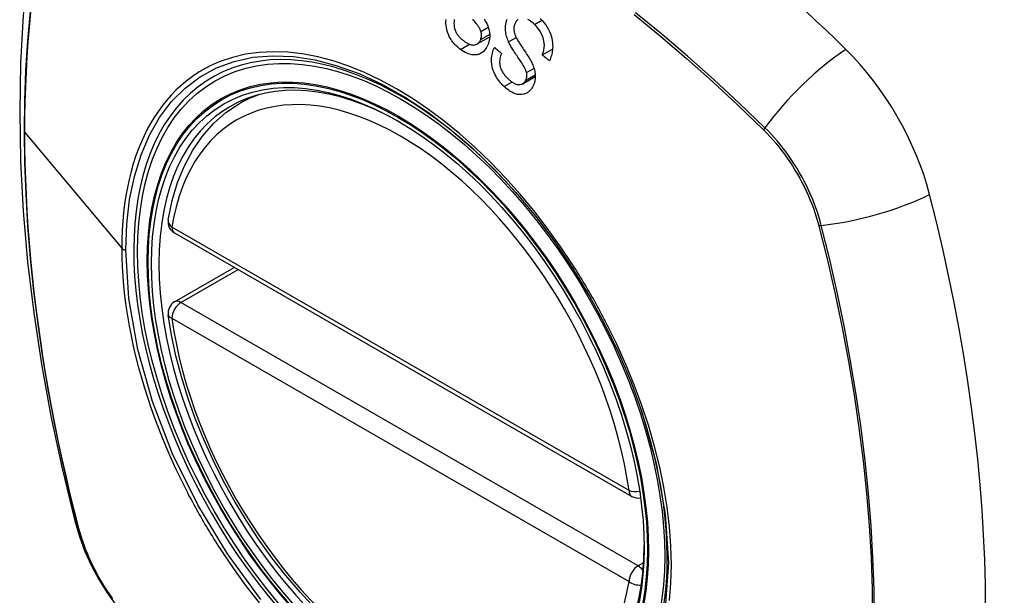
# Model space of a CAD drawing. Header units: inches. Extents: x 581 to 683, y 228 to 312.
# Tile 84 of 104: x 632.296 to 633.2, y 268.903 to 269.431. Entities that reach past the tile are written whole.
import ezdxf

# ---------------------------------------------------------------- set-up
doc = ezdxf.new("R2010")
doc.units = ezdxf.units.IN
doc.header["$MEASUREMENT"] = 0
doc.layers.add('Visible Edges(ANSI)', color=7, linetype='Continuous', lineweight=25)
doc.layers.add('Visible Tangent Edges(ANSI)', color=7, linetype='Continuous', lineweight=25)

msp = doc.modelspace()

# ---------------------------------------------------------------- linework, layer by layer
at = {"layer": 'Visible Edges(ANSI)'}
for p, q in [((632.71564, 269.40915), (632.7272, 269.41581)), ((632.7755, 269.39905), (632.78493, 269.40448)), ((632.7575, 269.37269), (632.76905, 269.37934)), ((632.4974, 269.35445), (632.50771, 269.36038)), ((632.43783, 269.23568), (632.85757, 268.99396)), ((632.43783, 269.17246), (632.49272, 269.20407))]:
    msp.add_line(p, q, dxfattribs=at)
at = {"layer": 'Visible Edges(ANSI)', "flags": 128}
for points in [[(632.34969, 269.67938), (632.33685, 269.64127), (632.3258, 269.60203), (632.31651, 269.56174), (632.30895, 269.52047), (632.30311, 269.47828), (632.29897, 269.43524), (632.29649, 269.39139), (632.29568, 269.34682), (632.29649, 269.30158), (632.29892, 269.25572), (632.30294, 269.20933), (632.30853, 269.16245), (632.31568, 269.11516), (632.32436, 269.06752), (632.33455, 269.01961), (632.34622, 268.97149)], [(632.70036, 269.40419), (632.69929, 269.40502), (632.69825, 269.4059), (632.69723, 269.40681), (632.69624, 269.40778), (632.69527, 269.40879), (632.69434, 269.40985), (632.69344, 269.41095), (632.69258, 269.41211), (632.69176, 269.41332), (632.69097, 269.41461), (632.69014, 269.41613), (632.68932, 269.41788), (632.68856, 269.41985), (632.68791, 269.42204), (632.68746, 269.42418), (632.68719, 269.42621), (632.68706, 269.4281), (632.68705, 269.42983), (632.68712, 269.43146)], [(632.6947, 269.43155), (632.69449, 269.4299), (632.69441, 269.42822), (632.69446, 269.42653), (632.69467, 269.42483), (632.69501, 269.42326), (632.6954, 269.42197), (632.69579, 269.42097), (632.69614, 269.42021), (632.69651, 269.41949), (632.69691, 269.4188), (632.69733, 269.41813), (632.69778, 269.41749), (632.69824, 269.41687), (632.69873, 269.41627), (632.69923, 269.41569), (632.69975, 269.41514), (632.70028, 269.4146), (632.70082, 269.41409), (632.70138, 269.41359), (632.70193, 269.41312), (632.7025, 269.41266), (632.70307, 269.41221)], [(632.71917, 269.42072), (632.71884, 269.42162), (632.71838, 269.42261), (632.7178, 269.42366), (632.71712, 269.42476), (632.71637, 269.42589), (632.71558, 269.427), (632.71478, 269.42809), (632.714, 269.42912), (632.71323, 269.4301), (632.71248, 269.43104), (632.71172, 269.43196)], [(632.72224, 269.43184), (632.72287, 269.43085), (632.72344, 269.42989), (632.72394, 269.42895)], [(632.74459, 269.41099), (632.74407, 269.41221), (632.74358, 269.41346), (632.74314, 269.41472), (632.74275, 269.41601), (632.7424, 269.41731), (632.74212, 269.41862), (632.7419, 269.41994), (632.74175, 269.42122), (632.74167, 269.42241), (632.74165, 269.42351), (632.74168, 269.42452), (632.74174, 269.42545), (632.74183, 269.4263), (632.74194, 269.42707), (632.74207, 269.42781), (632.74223, 269.42854), (632.7424, 269.42926), (632.74261, 269.42997), (632.74283, 269.43066), (632.74307, 269.43133), (632.74333, 269.432)], [(632.75347, 269.43163), (632.75305, 269.43132), (632.75267, 269.431), (632.7523, 269.43065), (632.75196, 269.43028), (632.75163, 269.42988), (632.75132, 269.42945), (632.75104, 269.429), (632.75077, 269.42852)], [(632.76834, 269.42701), (632.76715, 269.42812), (632.76593, 269.42914), (632.76466, 269.43007), (632.76337, 269.4309), (632.76213, 269.43156)], [(632.77363, 269.43265), (632.77537, 269.43074), (632.77704, 269.42871), (632.77861, 269.42658), (632.78, 269.42445), (632.78115, 269.42242), (632.7821, 269.42047), (632.78291, 269.4185), (632.7836, 269.41648), (632.78417, 269.41441), (632.78459, 269.41231), (632.78486, 269.41029), (632.785, 269.40839), (632.78503, 269.40663), (632.78497, 269.40503), (632.78485, 269.40359), (632.78468, 269.40227), (632.78445, 269.40097), (632.78418, 269.3997), (632.78385, 269.39847), (632.78347, 269.39726), (632.78304, 269.39608), (632.78257, 269.39494), (632.78205, 269.39382)], [(632.72394, 269.42895), (632.72447, 269.4279), (632.72497, 269.42682), (632.72542, 269.42572), (632.72584, 269.4246), (632.7262, 269.42346), (632.72652, 269.4223), (632.72678, 269.42113), (632.72697, 269.42002), (632.7271, 269.41899), (632.72718, 269.41804), (632.72721, 269.41717), (632.72721, 269.41639), (632.7272, 269.4157), (632.72716, 269.41504), (632.7271, 269.41439), (632.72703, 269.41375), (632.72694, 269.41311), (632.72683, 269.41249), (632.7267, 269.41187), (632.72656, 269.41126), (632.72639, 269.41066), (632.72621, 269.41006), (632.72602, 269.40948), (632.72581, 269.4089)], [(632.75077, 269.42852), (632.75046, 269.42791), (632.75019, 269.42727), (632.74996, 269.4266), (632.74976, 269.42591), (632.7496, 269.4252), (632.74949, 269.42447), (632.74942, 269.42373), (632.7494, 269.42303), (632.74941, 269.42236), (632.74946, 269.42173), (632.74953, 269.42113), (632.74962, 269.42057), (632.74974, 269.42003), (632.74987, 269.41949), (632.75001, 269.41896), (632.75018, 269.41843), (632.75036, 269.4179), (632.75055, 269.41738), (632.75076, 269.41686), (632.75098, 269.41635), (632.7512, 269.41584), (632.75144, 269.41534), (632.75168, 269.41486), (632.75193, 269.41438)], [(632.7755, 269.39905), (632.77575, 269.3997), (632.77598, 269.40036), (632.7762, 269.40104), (632.77641, 269.40172), (632.7766, 269.40241), (632.77678, 269.40312), (632.77693, 269.40382), (632.77706, 269.40454), (632.77718, 269.40527), (632.77727, 269.40601), (632.77733, 269.40675), (632.77737, 269.40751), (632.77738, 269.40827), (632.77736, 269.40915), (632.77726, 269.41025), (632.77706, 269.41158), (632.77672, 269.41311), (632.77618, 269.41486), (632.77542, 269.41681), (632.77442, 269.41893), (632.77314, 269.42113), (632.77167, 269.42326), (632.77006, 269.42522), (632.76834, 269.42701)], [(632.71892, 269.41324), (632.71902, 269.41352), (632.71912, 269.41381), (632.71921, 269.4141), (632.71929, 269.41439), (632.71937, 269.41469), (632.71944, 269.41499), (632.7195, 269.4153), (632.71955, 269.41561), (632.71959, 269.41592), (632.71963, 269.41623), (632.71965, 269.41655), (632.71967, 269.41687), (632.71968, 269.41719), (632.71968, 269.41752), (632.71966, 269.41784), (632.71964, 269.41817), (632.71961, 269.41849), (632.71958, 269.41881), (632.71953, 269.41913), (632.71947, 269.41945), (632.71941, 269.41977), (632.71934, 269.42009), (632.71926, 269.42041), (632.71917, 269.42072)], [(632.75193, 269.41438), (632.75227, 269.41372), (632.75269, 269.41299), (632.75316, 269.41218), (632.75369, 269.41132), (632.75427, 269.4104), (632.75489, 269.40943), (632.75554, 269.40842), (632.75622, 269.40737), (632.75693, 269.40629), (632.75766, 269.40519), (632.75839, 269.40407), (632.75913, 269.40294), (632.75987, 269.40181), (632.76061, 269.40069), (632.76132, 269.39957), (632.76202, 269.39847), (632.7627, 269.39739), (632.76334, 269.39633), (632.76398, 269.39526), (632.7646, 269.39417), (632.76519, 269.39308), (632.76575, 269.39201), (632.76625, 269.39097), (632.76669, 269.38998)], [(632.72581, 269.4089), (632.72499, 269.40702), (632.724, 269.40529), (632.72285, 269.40374), (632.72157, 269.40239), (632.72018, 269.40126), (632.71889, 269.40045), (632.71775, 269.3999), (632.71681, 269.39957), (632.71606, 269.39937), (632.7153, 269.39922), (632.71454, 269.39912), (632.71378, 269.39907), (632.71301, 269.39907), (632.71223, 269.39912), (632.71145, 269.3992), (632.71066, 269.39933), (632.70975, 269.39952), (632.70868, 269.39981), (632.70747, 269.40021), (632.70611, 269.40075), (632.70464, 269.40146), (632.70318, 269.40228), (632.70175, 269.40319), (632.70036, 269.40419)], [(632.70307, 269.41221), (632.70352, 269.41188), (632.70397, 269.41155), (632.70443, 269.41123), (632.70489, 269.41092), (632.70535, 269.41063), (632.70582, 269.41034), (632.70629, 269.41006), (632.70676, 269.4098), (632.70724, 269.40955), (632.70773, 269.40932), (632.70821, 269.4091), (632.7087, 269.4089), (632.7092, 269.40872), (632.70969, 269.40856), (632.71019, 269.40843), (632.71068, 269.40832), (632.71118, 269.40825), (632.71168, 269.4082), (632.71235, 269.40819), (632.71362, 269.40837), (632.71526, 269.40895), (632.71676, 269.40996), (632.718, 269.41142), (632.71892, 269.41324)], [(632.74042, 269.37005), (632.73933, 269.37111), (632.73827, 269.37222), (632.73723, 269.37338), (632.73624, 269.37458), (632.73528, 269.37583), (632.73437, 269.37712), (632.73351, 269.37846), (632.7327, 269.37986), (632.73194, 269.38131), (632.7312, 269.38291), (632.7305, 269.38467), (632.72989, 269.38659), (632.72939, 269.38866), (632.72905, 269.39076), (632.72888, 269.39274), (632.72885, 269.39459), (632.72893, 269.39628), (632.72908, 269.39781), (632.72932, 269.39928), (632.72963, 269.40071), (632.73, 269.40209), (632.73045, 269.40343), (632.73097, 269.40473), (632.73155, 269.40599)], [(632.73155, 269.40599), (632.73182, 269.40577), (632.73209, 269.40554), (632.73236, 269.40532), (632.73263, 269.40509), (632.7329, 269.40487), (632.73317, 269.40464), (632.73344, 269.40441), (632.73371, 269.40419), (632.73398, 269.40396), (632.73425, 269.40374), (632.73452, 269.40351), (632.73479, 269.40329), (632.73506, 269.40306), (632.73533, 269.40283), (632.7356, 269.40261), (632.73587, 269.40238), (632.73614, 269.40216), (632.73641, 269.40193), (632.73668, 269.40171), (632.73695, 269.40148), (632.73722, 269.40126), (632.73749, 269.40103), (632.73776, 269.40081), (632.73803, 269.40058)], [(632.7611, 269.38283), (632.76084, 269.38374), (632.76047, 269.38476), (632.75998, 269.38586), (632.75939, 269.38703), (632.75873, 269.38824), (632.75803, 269.38947), (632.7573, 269.39067), (632.75658, 269.39183), (632.75587, 269.39293), (632.75517, 269.39399), (632.75447, 269.39503), (632.75378, 269.39606), (632.75307, 269.39709), (632.75236, 269.39814), (632.75163, 269.39922), (632.75087, 269.40034), (632.75009, 269.40152), (632.74928, 269.40277), (632.74844, 269.40411), (632.74758, 269.40551), (632.74673, 269.40693), (632.74593, 269.40835), (632.74521, 269.40971), (632.74459, 269.41099)], [(632.73803, 269.40058), (632.7376, 269.39946), (632.73722, 269.3983), (632.73689, 269.39711), (632.73663, 269.39588), (632.73644, 269.39462), (632.73634, 269.39334), (632.73634, 269.39204), (632.73643, 269.39074), (632.73661, 269.38943), (632.73688, 269.38822), (632.73721, 269.38712), (632.73757, 269.38613), (632.73796, 269.38525), (632.73837, 269.38441), (632.73882, 269.3836), (632.7393, 269.38281), (632.73981, 269.38205), (632.74034, 269.38131), (632.7409, 269.38059), (632.74147, 269.37991), (632.74205, 269.37924), (632.74266, 269.3786), (632.74327, 269.37797), (632.74389, 269.37737)], [(632.78205, 269.39382), (632.78178, 269.39403), (632.7815, 269.39425), (632.78123, 269.39447), (632.78096, 269.39469), (632.78068, 269.39491), (632.78041, 269.39512), (632.78014, 269.39534), (632.77986, 269.39556), (632.77959, 269.39578), (632.77932, 269.39599), (632.77904, 269.39621), (632.77877, 269.39643), (632.7785, 269.39665), (632.77823, 269.39687), (632.77795, 269.39708), (632.77768, 269.3973), (632.77741, 269.39752), (632.77713, 269.39774), (632.77686, 269.39796), (632.77659, 269.39817), (632.77632, 269.39839), (632.77604, 269.39861), (632.77577, 269.39883), (632.7755, 269.39905)], [(632.76669, 269.38998), (632.76713, 269.38887), (632.76754, 269.38774), (632.76791, 269.38659), (632.76824, 269.38544), (632.76851, 269.38427), (632.76874, 269.38309), (632.7689, 269.38192), (632.769, 269.38081), (632.76904, 269.3798), (632.76904, 269.37887), (632.769, 269.37802), (632.76894, 269.37726), (632.76886, 269.37659), (632.76877, 269.37596), (632.76866, 269.37533), (632.76853, 269.37472), (632.76838, 269.37412), (632.76821, 269.37353), (632.76803, 269.37295), (632.76783, 269.37238), (632.76761, 269.37182), (632.76738, 269.37128), (632.76713, 269.37074), (632.76686, 269.37021)], [(632.74389, 269.37737), (632.74438, 269.37691), (632.74487, 269.37647), (632.74536, 269.37604), (632.74586, 269.37562), (632.74637, 269.37521), (632.74688, 269.37481), (632.7474, 269.37443), (632.74792, 269.37406), (632.74845, 269.37372), (632.74899, 269.37339), (632.74954, 269.37308), (632.75009, 269.3728), (632.75065, 269.37254), (632.75121, 269.37232), (632.75178, 269.37213), (632.75248, 269.37196), (632.75335, 269.37183), (632.75437, 269.37181), (632.75552, 269.37195), (632.75665, 269.37228), (632.75771, 269.37281), (632.75867, 269.37356), (632.7595, 269.3745), (632.76019, 269.37561)], [(632.76019, 269.37561), (632.76032, 269.37587), (632.76045, 269.37613), (632.76056, 269.37639), (632.76067, 269.37666), (632.76078, 269.37694), (632.76087, 269.37722), (632.76096, 269.37751), (632.76104, 269.3778), (632.76111, 269.3781), (632.76118, 269.3784), (632.76123, 269.3787), (632.76127, 269.37901), (632.76131, 269.37932), (632.76134, 269.37963), (632.76135, 269.37995), (632.76136, 269.38027), (632.76136, 269.38058), (632.76135, 269.3809), (632.76133, 269.38122), (632.7613, 269.38154), (632.76126, 269.38186), (632.76121, 269.38218), (632.76116, 269.3825), (632.7611, 269.38283)], [(632.76686, 269.37021), (632.76642, 269.36943), (632.76596, 269.36868), (632.76546, 269.36797), (632.76493, 269.3673), (632.76436, 269.36666), (632.76377, 269.36607), (632.76315, 269.36552), (632.76251, 269.36501), (632.76184, 269.36456), (632.76115, 269.36414), (632.76043, 269.36377), (632.75961, 269.36341), (632.7584, 269.36301), (632.75679, 269.36272), (632.75484, 269.36266), (632.75284, 269.36292), (632.75094, 269.36342), (632.74918, 269.36409), (632.74759, 269.36484), (632.74609, 269.36568), (632.74462, 269.36663), (632.74318, 269.36768), (632.74178, 269.36883), (632.74042, 269.37005)], [(632.43207, 269.24781), (632.43568, 269.26538), (632.44062, 269.28194), (632.4469, 269.2974), (632.4545, 269.31166), (632.4634, 269.32461), (632.47357, 269.33613), (632.48493, 269.34611), (632.4974, 269.35445)], [(632.75116, 269.27282), (632.76952, 269.25079), (632.78693, 269.22761), (632.80336, 269.20335), (632.81864, 269.17824), (632.83268, 269.15243), (632.84542, 269.12606), (632.85672, 269.09937), (632.86656, 269.07243)], [(632.56681, 268.89111), (632.55314, 268.90586), (632.53992, 268.92141), (632.52722, 268.93767), (632.51508, 268.95459), (632.50355, 268.97208), (632.4927, 268.99006), (632.48256, 269.00846), (632.47319, 269.02719), (632.46462, 269.04617), (632.45689, 269.06532), (632.45004, 269.08455), (632.44411, 269.10378), (632.43911, 269.12292), (632.43508, 269.14189), (632.43203, 269.16062)], [(632.34622, 268.97149), (632.35046, 268.95719), (632.3556, 268.94346), (632.36159, 268.93025), (632.3684, 268.91752), (632.37602, 268.90526), (632.38447, 268.89347), (632.39379, 268.88215), (632.40407, 268.87132)]]:
    msp.add_lwpolyline(points, dxfattribs=at)
at = {"layer": 'Visible Edges(ANSI)'}
for centre, start, end in [((632.44373, 269.24591), 170.73318, 240.06401), ((632.44373, 269.16223), 119.93599, 187.8207), ((632.86347, 269.0042), 240.06401, 281.2647)]:
    msp.add_arc(centre, 0.01181, start, end, dxfattribs=at)
for centre, major_axis, start_param, end_param in [((632.75103, 268.57605), (-0.64835, 1.12588), 5.16346, 5.835982), ((632.64629, 269.079), (0.15718, -0.27294), 2.362013, 7.062765), ((633.01283, 269.29125), (0.08841, -0.15353), 1.123593, 2.021867), ((632.26385, 269.41987), (-0.64835, 1.12588), 3.592663, 4.265186)]:
    msp.add_ellipse(centre, major_axis=major_axis, ratio=0.578093, start_param=start_param, end_param=end_param, dxfattribs=at)
msp.add_ellipse((632.64281, 269.077), major_axis=(0.15963, -0.2772), ratio=0.578093, dxfattribs=at)
at = {"layer": 'Visible Tangent Edges(ANSI)'}
for p, q in [((632.71917, 269.42072), (632.72585, 269.42457)), ((632.76834, 269.42701), (632.77518, 269.43095)), ((632.71892, 269.41324), (632.72717, 269.41799)), ((632.74459, 269.41099), (632.7516, 269.41502)), ((632.70036, 269.40419), (632.7086, 269.40894)), ((632.7611, 269.38283), (632.76787, 269.38673)), ((632.76019, 269.37561), (632.76901, 269.38069)), ((632.74042, 269.37005), (632.74768, 269.37423)), ((632.30043, 269.32803), (632.38938, 269.22164)), ((632.97829, 269.33066), (632.97863, 269.33033)), ((633.02936, 269.24246), (633.02948, 269.242)), ((632.85512, 268.99939), (632.43538, 269.2411)), ((632.44373, 269.17188), (632.49617, 269.20208)), ((632.86347, 268.93017), (632.44373, 269.17188)), ((632.43538, 269.15742), (632.85512, 268.9157)), ((632.34975, 268.96538), (632.34963, 268.96584)), ((632.86845, 268.93304), (632.86347, 268.93017))]:
    msp.add_line(p, q, dxfattribs=at)
at = {"layer": 'Visible Tangent Edges(ANSI)', "flags": 128}
for points in [[(632.30526, 269.43907), (632.30286, 269.41208), (632.30115, 269.38468), (632.30013, 269.35689), (632.2998, 269.32873), (632.30015, 269.30017), (632.30118, 269.27121), (632.3029, 269.24186), (632.30531, 269.21216), (632.3084, 269.18215), (632.31218, 269.15186), (632.31664, 269.12132), (632.32177, 269.09057), (632.32756, 269.05964), (632.334, 269.02858), (632.3411, 268.99739), (632.34885, 268.96607)], [(632.30043, 269.32803), (632.30051, 269.34212), (632.30077, 269.3561), (632.3012, 269.36999), (632.3018, 269.38379), (632.30258, 269.39748), (632.30352, 269.41108), (632.30464, 269.42457), (632.30594, 269.43794)], [(632.85997, 269.43626), (632.88404, 269.41643), (632.90793, 269.39593), (632.93162, 269.37479), (632.95508, 269.35303), (632.97829, 269.33066)], [(632.97987, 269.33227), (632.95656, 269.35463), (632.93299, 269.37639), (632.9092, 269.39754), (632.8852, 269.41803), (632.86104, 269.43785)], [(632.39312, 269.22007), (632.394, 269.24376), (632.39663, 269.26637), (632.40101, 269.28765), (632.40708, 269.30735), (632.41481, 269.3254), (632.42416, 269.34172), (632.4351, 269.3562), (632.44751, 269.36869), (632.46127, 269.37905), (632.47629, 269.38722), (632.49249, 269.39319), (632.50978, 269.39692), (632.52808, 269.3984), (632.54719, 269.39758), (632.56695, 269.3945), (632.58723, 269.38916), (632.60791, 269.38161), (632.62886, 269.37185), (632.64993, 269.35998), (632.67089, 269.34615), (632.69154, 269.33047), (632.71191, 269.3129), (632.73185, 269.29361), (632.75115, 269.2728)], [(632.80331, 269.2066), (632.79189, 269.22366), (632.77997, 269.24023), (632.76759, 269.25624), (632.75473, 269.2717), (632.74145, 269.28655), (632.72781, 269.30071), (632.71389, 269.31412), (632.69974, 269.3267), (632.68545, 269.33839), (632.67102, 269.34916), (632.65642, 269.35905), (632.64173, 269.36801), (632.62703, 269.37599), (632.61238, 269.38294), (632.59786, 269.38883), (632.5835, 269.39364), (632.56933, 269.39738), (632.5554, 269.40004), (632.54176, 269.4016), (632.52845, 269.40207), (632.51552, 269.40143), (632.50305, 269.39969), (632.49108, 269.39687), (632.47963, 269.39299)], [(632.47963, 269.39299), (632.47821, 269.39242), (632.4768, 269.39183), (632.47539, 269.39123), (632.474, 269.39061), (632.47262, 269.38997), (632.47124, 269.38931), (632.46987, 269.38864), (632.46852, 269.38796), (632.46717, 269.38725), (632.46583, 269.38653), (632.4645, 269.38579), (632.46318, 269.38504), (632.46187, 269.38427), (632.46057, 269.38348), (632.45928, 269.38268), (632.458, 269.38186), (632.45673, 269.38102), (632.45547, 269.38016), (632.45422, 269.37929), (632.45297, 269.37841), (632.45174, 269.3775), (632.45052, 269.37658), (632.44931, 269.37565), (632.4481, 269.37469)], [(632.4481, 269.37469), (632.44349, 269.3708), (632.43904, 269.36665), (632.43476, 269.36225), (632.43065, 269.3576), (632.42672, 269.35272), (632.42297, 269.34761), (632.4194, 269.34228), (632.41603, 269.33672), (632.41286, 269.33096), (632.40988, 269.32498), (632.40709, 269.3188), (632.4045, 269.31241), (632.40211, 269.30581), (632.39992, 269.29903), (632.39793, 269.29204), (632.39615, 269.28487), (632.39456, 269.2775), (632.39319, 269.26996), (632.39203, 269.26225), (632.39107, 269.2544), (632.39033, 269.24639), (632.3898, 269.23826), (632.38949, 269.23001), (632.38938, 269.22164)], [(633.03166, 269.24257), (633.03058, 269.24663), (633.02939, 269.25071), (633.02809, 269.25479), (633.02668, 269.25887), (633.02517, 269.26295), (633.02355, 269.26702), (633.02183, 269.27107), (633.02001, 269.27511), (633.01809, 269.27911), (633.01608, 269.28309), (633.01398, 269.28702), (633.01179, 269.29092), (633.00951, 269.29476), (633.00715, 269.29855), (633.00472, 269.30227), (633.00221, 269.30594), (632.99962, 269.30953), (632.99697, 269.31304), (632.99426, 269.31648), (632.99149, 269.31982), (632.98866, 269.32308), (632.98578, 269.32625), (632.98285, 269.32931), (632.97987, 269.33227)], [(632.34963, 268.96584), (632.34567, 268.98149), (632.34186, 268.99711), (632.33822, 269.0127), (632.33475, 269.02825), (632.33143, 269.04378), (632.32828, 269.05928), (632.32529, 269.07475), (632.32247, 269.09017), (632.31981, 269.10556), (632.31732, 269.12089), (632.315, 269.13617), (632.31285, 269.1514), (632.31086, 269.16657), (632.30905, 269.18166), (632.30742, 269.19669), (632.30595, 269.21165), (632.30466, 269.22652), (632.30353, 269.24131), (632.30258, 269.25601), (632.30181, 269.27062), (632.3012, 269.28513), (632.30077, 269.29953), (632.30051, 269.31383), (632.30043, 269.32803)], [(632.97863, 269.33033), (632.98152, 269.3274), (632.98437, 269.32438), (632.98718, 269.32126), (632.98993, 269.31805), (632.99263, 269.31476), (632.99527, 269.31139), (632.99785, 269.30794), (633.00037, 269.30442), (633.00282, 269.30083), (633.0052, 269.29718), (633.0075, 269.29348), (633.00972, 269.28972), (633.01186, 269.28592), (633.01392, 269.28207), (633.01589, 269.27819), (633.01778, 269.27427), (633.01957, 269.27033), (633.02127, 269.26637), (633.02287, 269.26239), (633.02437, 269.2584), (633.02577, 269.25441), (633.02707, 269.25042), (633.02827, 269.24643), (633.02936, 269.24246)], [(633.02948, 269.242), (633.03725, 269.21072), (633.04437, 269.17957), (633.05084, 269.14858), (633.05664, 269.11776), (633.06178, 269.08715), (633.06625, 269.05676), (633.07004, 269.02663), (633.07315, 268.99675), (633.07558, 268.96716), (633.07732, 268.9379), (633.07837, 268.90899), (633.07873, 268.88048)], [(633.08042, 268.88011), (633.08007, 268.9087), (633.07903, 268.93767), (633.07732, 268.96701), (633.07492, 268.99667), (633.07185, 269.02662), (633.06811, 269.05682), (633.06369, 269.08728), (633.05861, 269.11798), (633.05286, 269.14888), (633.04645, 269.17996), (633.03938, 269.2112), (633.03166, 269.24257)], [(632.38938, 269.22164), (632.38949, 269.21313), (632.38981, 269.20449), (632.39035, 269.19572), (632.39109, 269.18685), (632.39205, 269.17787), (632.39321, 269.16882), (632.39459, 269.15968), (632.39617, 269.15048), (632.39795, 269.14123), (632.39994, 269.13194), (632.40212, 269.12262), (632.40452, 269.11324), (632.40712, 269.10382), (632.40991, 269.09437), (632.41291, 269.08489), (632.4161, 269.07541), (632.41948, 269.06592), (632.42304, 269.05646), (632.42678, 269.04702), (632.4307, 269.03762), (632.4348, 269.02825), (632.43907, 269.01894), (632.4435, 269.00967), (632.4481, 269.00046)], [(632.51713, 268.89934), (632.48636, 268.94125), (632.45917, 268.98611), (632.43612, 269.03301), (632.4176, 269.08101), (632.4041, 269.12887), (632.39589, 269.17557), (632.39312, 269.22007)], [(632.83483, 269.15199), (632.83363, 269.15432), (632.83242, 269.15665), (632.83119, 269.15897), (632.82996, 269.16129), (632.82872, 269.1636), (632.82747, 269.16591), (632.8262, 269.16822), (632.82493, 269.17052), (632.82365, 269.17281), (632.82236, 269.1751), (632.82106, 269.17739), (632.81975, 269.17967), (632.81843, 269.18195), (632.8171, 269.18422), (632.81576, 269.18648), (632.81441, 269.18874), (632.81306, 269.19099), (632.81169, 269.19324), (632.81032, 269.19548), (632.80893, 269.19772), (632.80754, 269.19995), (632.80614, 269.20217), (632.80473, 269.20439), (632.80331, 269.2066)], [(632.89227, 268.89827), (632.89356, 268.91442), (632.89398, 268.93114), (632.89355, 268.94837), (632.89224, 268.96603), (632.89008, 268.98404), (632.88708, 269.00235), (632.88326, 269.02089), (632.87862, 269.03961), (632.87318, 269.05846), (632.86696, 269.07736), (632.85998, 269.09623), (632.85228, 269.115), (632.84389, 269.1336), (632.83483, 269.15199)], [(632.86656, 269.07244), (632.88015, 269.02452), (632.88845, 268.97773), (632.89125, 268.93307), (632.88844, 268.89168)], [(632.4481, 269.00046), (632.4493, 268.99813), (632.45051, 268.9958), (632.45173, 268.99347), (632.45296, 268.99115), (632.4542, 268.98884), (632.45544, 268.98653), (632.4567, 268.98422), (632.45797, 268.98192), (632.45925, 268.97962), (632.46055, 268.97733), (632.46185, 268.97504), (632.46316, 268.97276), (632.46448, 268.97049), (632.46581, 268.96822), (632.46714, 268.96595), (632.46849, 268.9637), (632.46985, 268.96144), (632.47122, 268.9592), (632.4726, 268.95696), (632.47399, 268.95473), (632.47538, 268.9525), (632.47679, 268.95028), (632.47821, 268.94807), (632.47963, 268.94586)], [(632.34885, 268.96607), (632.34994, 268.96202), (632.35115, 268.95796), (632.35246, 268.95388), (632.35388, 268.94981), (632.3554, 268.94573), (632.35703, 268.94167), (632.35876, 268.93762), (632.36059, 268.93359), (632.36251, 268.92958), (632.36452, 268.92561), (632.36663, 268.92168), (632.36882, 268.91778), (632.37109, 268.91394), (632.37345, 268.91015), (632.37588, 268.90642), (632.37839, 268.90276)], [(632.38126, 268.8999), (632.37874, 268.90342), (632.37629, 268.90701), (632.37392, 268.91066), (632.37162, 268.91436), (632.36939, 268.91812), (632.36725, 268.92193), (632.36519, 268.92577), (632.36322, 268.92965), (632.36133, 268.93357), (632.35954, 268.93751), (632.35784, 268.94147), (632.35624, 268.94545), (632.35474, 268.94944), (632.35334, 268.95343), (632.35204, 268.95742), (632.35084, 268.96141), (632.34975, 268.96538)], [(632.47963, 268.94586), (632.4911, 268.92881), (632.5031, 268.91224), (632.51557, 268.8962)]]:
    msp.add_lwpolyline(points, dxfattribs=at)
at = {"layer": 'Visible Tangent Edges(ANSI)'}
for centre, major_axis, ratio, start_param, end_param in [((632.6453, 269.07843), (-0.17285, 0.30015), 0.578093, 5.049711, 10.658253), ((633.03841, 269.33626), (-0.08267, -0.08436), 0.355706, 4.184098, 5.092458), ((632.64525, 269.0784), (-0.1503, 0.261), 0.578093, 4.099688, 6.899754), ((632.6536, 269.08321), (-0.15619, 0.27123), 0.578093, 6.170881, 6.283185), ((632.98475, 269.3326), (-0.00685, -0.00707), 0.357498, 5.09062, 5.354327), ((633.06454, 269.29099), (-0.11438, -0.02945), 0.352863, 1.189822, 2.098181), ((632.44373, 269.24591), (-0.01166, 0.0019), 0.665724, 0, 0.886269), ((633.0344, 269.24661), (-0.00954, -0.00241), 0.354661, 0.927935, 1.191642), ((632.44373, 269.24591), (-0.00589, -0.01024), 0.578093, 5.495853, 6.283185), ((632.39382, 269.22287), (0.00492, 0), 0.575862, 3.590316, 4.570492), ((632.44373, 269.16223), (-0.00589, -0.01024), 0.578093, 3.925057, 5.495853), ((632.44373, 269.16223), (-0.00589, 0.01024), 0.578093, 5.499721, 6.283185), ((632.44373, 269.16223), (-0.0117, -0.00161), 0.469248, 0, 0.71371), ((632.64525, 269.0784), (0.1503, -0.261), 0.578093, 4.099688, 6.899754), ((632.86347, 269.0042), (-0.00589, -0.01024), 0.578093, 5.495853, 6.283185), ((632.86347, 269.0042), (-0.0117, -0.00161), 0.469248, 0.71371, 1.627234), ((632.4606, 269.00094), (-0.11438, -0.02945), 0.352863, 0, 0.142152), ((632.35816, 268.96898), (-0.00953, -0.00245), 0.357658, 0.142431, 0.406138), ((632.86347, 268.92051), (0.00589, 0.01024), 0.578093, 0.783464, 2.354261), ((632.86347, 268.92051), (0.00589, -0.01024), 0.578093, 1.794906, 2.358128), ((632.86347, 268.92051), (0.01166, -0.0019), 0.665724, 4.027862, 5.067773)]:
    msp.add_ellipse(centre, major_axis=major_axis, ratio=ratio, start_param=start_param, end_param=end_param, dxfattribs=at)
for centre, major_axis in [((632.64589, 269.07877), (-0.17078, 0.29656)), ((632.64291, 269.07706), (0.16238, -0.28198)), ((632.64281, 269.077), (-0.16178, 0.28094))]:
    msp.add_ellipse(centre, major_axis=major_axis, ratio=0.578093, dxfattribs=at)

doc.saveas('drawing.dxf')
